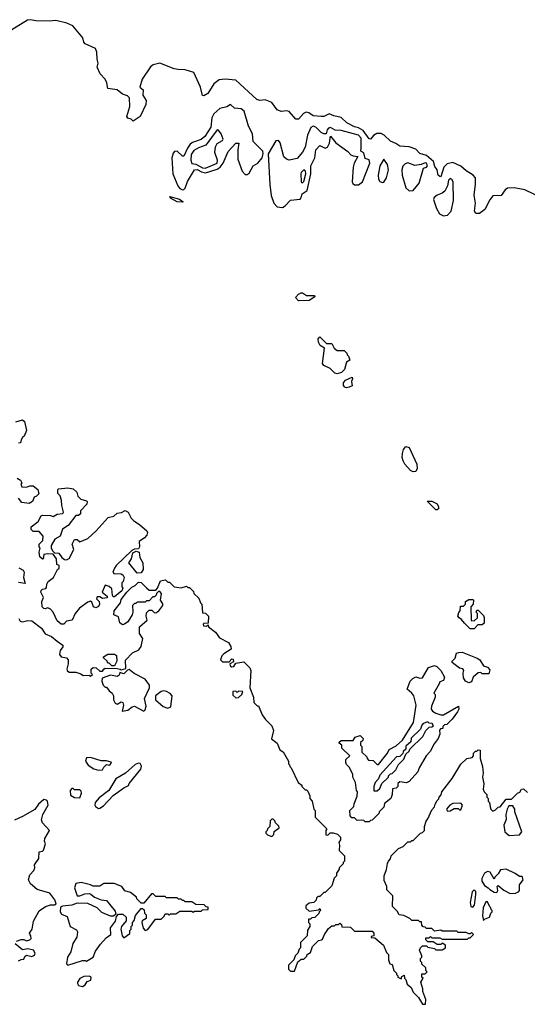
# Model space of a CAD drawing. Extents: x 2923744 to 3052146, y 543855 to 918667.
# Tile 22 of 50: x 2975853 to 2979663, y 805070 to 812462. Entities that reach past the tile are written whole.
import ezdxf

# ---------------------------------------------------------------- set-up
doc = ezdxf.new("R2010")
doc.units = 0

msp = doc.modelspace()

# ---------------------------------------------------------------- linework, layer by layer
at = {"layer": '0CON10XD'}
for points in [[(2979775, 811120.7), (2979645, 811184.5), (2979565, 811200.1), (2979513.6, 811196.4), (2979496.6, 811183.4), (2979467, 811143), (2979405, 811139.4), (2979381.6, 811108.4), (2979345, 811036.7), (2979305, 811006.9), (2979277.2, 811007.2), (2979265.6, 811025), (2979274.7, 811085.3), (2979264.2, 811145), (2979273.7, 811226.3), (2979272.7, 811275), (2979257.3, 811295), (2979205, 811326.4), (2979165, 811361.7), (2979105, 811390), (2979061.4, 811378.6), (2979035.3, 811355), (2979015, 811282.5), (2979005, 811283.8), (2978994.3, 811295), (2978987.1, 811335), (2978969.9, 811359.9), (2978957.5, 811397.5), (2978905, 811442.6), (2978857.2, 811457.2), (2978825, 811489), (2978775, 811508.5), (2978705, 811512.9), (2978675, 811532.8), (2978635, 811548.7), (2978588.4, 811595), (2978565, 811608.6), (2978532.6, 811607.4), (2978508.7, 811591.3), (2978486.6, 811565), (2978475, 811567.4), (2978430.8, 811630.8), (2978395, 811649.5), (2978365, 811657), (2978307.3, 811687.3), (2978265, 811727.4), (2978209.7, 811739.7), (2978175, 811754.6), (2978135, 811736.2), (2978115, 811734.7), (2978055, 811740.9), (2978022.6, 811762.6), (2978003.3, 811766.7), (2977981.9, 811758.1), (2977945, 811715.8), (2977925, 811714.4), (2977875, 811772.9), (2977855, 811778.6), (2977815, 811772.1), (2977785.3, 811785.3), (2977745, 811840.8), (2977695, 811859.2), (2977655, 811856.1), (2977632.2, 811862.2), (2977475, 812008.3), (2977394.1, 812015.9), (2977349.4, 812010.6), (2977309.6, 811980.4), (2977265, 811908.8), (2977235, 811890), (2977225, 811892.5), (2977210.8, 811955), (2977159.4, 812065), (2977095, 812084.4), (2977043.3, 812086.7), (2977012, 812092), (2976905, 812135.6), (2976855, 812122.9), (2976835, 812108.5), (2976772.9, 812015), (2976754.2, 811955), (2976779.4, 811935), (2976776.2, 811895), (2976802.9, 811855), (2976799.2, 811825), (2976756.2, 811735), (2976705, 811700), (2976690, 811715), (2976665, 811722.5), (2976657.5, 811735), (2976679.5, 811810.5), (2976676.7, 811875), (2976661.2, 811891.2), (2976623.7, 811903.7), (2976585, 811935.7), (2976514, 811944), (2976507.9, 811987.9), (2976493.3, 812015), (2976456.2, 812055), (2976433.3, 812105), (2976441.2, 812135), (2976433.9, 812166.1), (2976433, 812217), (2976422.5, 812245), (2976345, 812280), (2976335, 812292.5), (2976325.8, 812325), (2976250.8, 812415), (2976206.8, 812436.8), (2976125, 812456.1), (2976075, 812450), (2975975, 812453.5), (2975935, 812461.8), (2975911.7, 812458.3), (2975794.3, 812385.7)], [(2977075, 811183.9), (2977085, 811186), (2977095, 811198.1), (2977112.1, 811247.9), (2977165, 811335.4), (2977185, 811336.4), (2977218.6, 811318.6), (2977246.7, 811313.3), (2977335, 811339.2), (2977356.4, 811353.6), (2977379.8, 811385), (2977418.8, 811471.2), (2977475.5, 811535), (2977497.5, 811535), (2977489.6, 811485), (2977490.6, 811415), (2977522.9, 811325), (2977545, 811298.8), (2977560.6, 811299.4), (2977575, 811310.6), (2977605.8, 811364.2), (2977639.4, 811385), (2977674, 811425), (2977681.5, 811455), (2977678.2, 811475), (2977605, 811546.2), (2977600, 811605), (2977571.2, 811661.2), (2977538.3, 811775), (2977515, 811792.3), (2977465, 811798.4), (2977435, 811826), (2977407.5, 811807.5), (2977355, 811794.8), (2977309.4, 811755), (2977294.9, 811725.1), (2977287.2, 811655), (2977242.4, 811585), (2977215, 811562.2), (2977150.2, 811539.8), (2977132.3, 811527.7), (2977111.6, 811498.4), (2977085, 811437.1), (2977075, 811437.1), (2977033.6, 811473.6), (2977015, 811471.8), (2977005, 811459.5), (2976993.8, 811425), (2977002.3, 811305), (2977040.6, 811215), (2977055.2, 811195), (2977075, 811183.9)], [(2977245, 811348.2), (2977265, 811354), (2977334.9, 811385.1), (2977337.7, 811407.7), (2977318.2, 811465), (2977323.3, 811506.7), (2977335, 811531.5), (2977374, 811555), (2977380.7, 811565), (2977364.8, 811605), (2977345, 811631.7), (2977335, 811634.8), (2977249.3, 811520.7), (2977195, 811499.6), (2977161.1, 811478.9), (2977140.9, 811449.1), (2977137.4, 811407.4), (2977145, 811383.4), (2977175, 811377.2), (2977225, 811350.6), (2977245, 811348.2)], [(2977825, 811052.2), (2977846.5, 811063.5), (2977885, 811107), (2977956.9, 811115), (2977965.5, 811125), (2977971.9, 811155), (2978009.4, 811180.6), (2978039, 811305), (2978039, 811365), (2978067.9, 811425), (2978074.9, 811485), (2978105, 811518), (2978145, 811497.3), (2978163, 811505), (2978178.9, 811535), (2978185, 811587.5), (2978225, 811536.1), (2978315, 811473.5), (2978338.4, 811448.4), (2978355, 811439.9), (2978391.5, 811435), (2978364.1, 811385.9), (2978355.7, 811355), (2978348.1, 811245), (2978352.5, 811232.5), (2978365, 811222.7), (2978395, 811222.8), (2978425.3, 811244.7), (2978481.2, 811385), (2978475, 811408.5), (2978445, 811419.4), (2978435, 811461.9), (2978414.5, 811474.5), (2978416.3, 811496.3), (2978415, 811572.9), (2978395, 811596.1), (2978265, 811629.4), (2978221.6, 811631.6), (2978185, 811652.1), (2978171.6, 811648.4), (2978159.5, 811635), (2978154.2, 811605.8), (2978135, 811604), (2978115, 811613.8), (2978075.8, 811655.8), (2978055, 811662.9), (2978037.4, 811652.6), (2978012.6, 811595), (2977994.3, 811505.7), (2977975, 811466.8), (2977935, 811418.6), (2977875, 811407), (2977855, 811413.7), (2977835, 811431.7), (2977807.5, 811537.5), (2977795, 811553.8), (2977775, 811553.4), (2977717.7, 811455), (2977730.1, 811225), (2977741.3, 811141.3), (2977759.7, 811085), (2977785, 811058), (2977825, 811052.2)], [(2978575, 811238.6), (2978585, 811240.8), (2978606.5, 811275), (2978622.2, 811335), (2978612.5, 811375), (2978585, 811415.7), (2978556.4, 811365), (2978542.5, 811295), (2978545.4, 811265), (2978555, 811247.7), (2978575, 811238.6)], [(2977975, 811236.2), (2977985, 811246.7), (2978000, 811305), (2977998.1, 811325), (2977985, 811334.5), (2977965.3, 811315), (2977963, 811305), (2977964.8, 811245), (2977975, 811236.2)], [(2978775, 811176.6), (2978805, 811180.5), (2978849.9, 811235), (2978883.7, 811346.3), (2978905, 811354.8), (2978913.5, 811365), (2978905, 811384.7), (2978895, 811387), (2978866.2, 811373.8), (2978818, 811368), (2978765, 811387.7), (2978745, 811379.2), (2978728.9, 811361.1), (2978721, 811335), (2978722.5, 811295), (2978750.7, 811200.7), (2978775, 811176.6)], [(2979035, 810988.5), (2979065, 810994.2), (2979091.4, 811025), (2979108.1, 811105), (2979106.9, 811243.1), (2979099.7, 811259.7), (2979085, 811269.3), (2979071.8, 811258.2), (2979063.6, 811215), (2979045, 811175.2), (2979025, 811159.4), (2978985, 811144.3), (2978963.9, 811126.1), (2978958.1, 811111.9), (2978980.5, 811045), (2979004.4, 811004.4), (2979035, 810988.5)], [(2977075, 811092.5), (2977035, 811093.8), (2976985, 811122.5), (2976980, 811135), (2977052.5, 811115), (2977080, 811095), (2977075, 811092.5)], [(2977945, 810350), (2977923.6, 810376.4), (2977945, 810400), (2977965, 810410), (2977975, 810410), (2978005, 810390), (2978065, 810390), (2978068.3, 810381.7), (2978025, 810352.5), (2977945, 810350)], [(2978235, 809803.3), (2978217, 809807), (2978183, 809843), (2978136.4, 809866.4), (2978125, 809880), (2978140, 809995), (2978107, 810017), (2978095, 810040), (2978093, 810067), (2978105, 810080), (2978155, 810030), (2978195, 810030), (2978212.5, 809995), (2978235, 809977.5), (2978288.3, 809978.3), (2978308.3, 809958.3), (2978310, 809945), (2978320, 809935), (2978330, 809905), (2978305, 809890), (2978291.2, 809835), (2978267, 809813), (2978235, 809803.3)], [(2978305, 809697.5), (2978293.6, 809703.6), (2978283.3, 809715), (2978283.8, 809735), (2978297.5, 809755), (2978347.5, 809777.5), (2978350, 809765), (2978342.5, 809745), (2978347.5, 809712.5), (2978325, 809702.5), (2978305, 809697.5)], [(2975825, 809443.3), (2975875, 809457.5), (2975890, 809445), (2975903, 809377), (2975887.5, 809335), (2975873.6, 809326.4), (2975863, 809307), (2975860, 809285), (2975845, 809282.5)], [(2978805, 809067.5), (2978785, 809077.5), (2978743.3, 809125), (2978730.5, 809150.5), (2978724, 809175), (2978726.7, 809205), (2978734.1, 809235.9), (2978752.3, 809257.7), (2978775, 809250), (2978833.3, 809125), (2978836.7, 809093.3), (2978825, 809070), (2978805, 809067.5)], [(2975835, 809020), (2975860, 809005), (2975870, 808985), (2975862.5, 808975), (2975870, 808955), (2975905, 808952.5), (2975928.3, 808961.7), (2975955, 808962.5), (2975990, 808935), (2975997, 808903), (2975980, 808885), (2975961.7, 808878.3), (2975950, 808845), (2975925, 808830), (2975868.3, 808838.3), (2975845, 808870)], [(2976185, 807923.8), (2976164.1, 807924.1), (2976135, 807950), (2976104.1, 808014.1), (2976085, 808036.7), (2976065, 808047.5), (2976045, 808040), (2976035, 808042.5), (2976022.5, 808055), (2976020, 808095), (2976032.5, 808125), (2976012.5, 808165), (2976013, 808177), (2976023, 808187), (2976048.3, 808191.7), (2976055, 808200), (2976056.2, 808225), (2976065.8, 808244.2), (2976106, 808275), (2976136.4, 808333.6), (2976150, 808345), (2976150, 808365), (2976131.7, 808371.7), (2976130, 808415), (2976105, 808450), (2976065, 808452.5), (2976033, 808447), (2976030, 808415), (2976025, 808412.5), (2976005, 808430), (2976000, 808465), (2976007.5, 808495), (2976000, 808505), (2976000, 808525), (2976027, 808553), (2976030, 808585), (2975998.3, 808618.3), (2975955, 808620), (2975940, 808635), (2975940, 808655), (2975992.5, 808695), (2976015, 808737.5), (2976025, 808742.5), (2976085, 808740), (2976105, 808732.5), (2976135, 808750), (2976177.5, 808755), (2976182.5, 808765), (2976170, 808815), (2976167.5, 808855), (2976157, 808887), (2976140, 808905), (2976140, 808935), (2976145, 808940), (2976213.8, 808946.2), (2976255, 808940), (2976282.5, 808915), (2976290, 808885), (2976311.7, 808861.7), (2976355, 808850), (2976360, 808845), (2976357.5, 808825), (2976310, 808775), (2976308.3, 808751.7), (2976295, 808740), (2976275, 808740), (2976215.9, 808664.1), (2976173.8, 808636.2), (2976157.5, 808585), (2976117, 808563), (2976090, 808515), (2976090, 808495), (2976101.7, 808471.7), (2976115, 808460), (2976146.1, 808456.1), (2976170, 808425), (2976188.3, 808408.3), (2976205, 808407.5), (2976225, 808417.5), (2976260, 808485), (2976247.5, 808525), (2976265, 808560), (2976285, 808560), (2976305, 808542.5), (2976365, 808566.2), (2976428, 808625), (2976515.8, 808724.2), (2976560, 808735), (2976583.3, 808756.7), (2976617, 808763), (2976645, 808777.5), (2976666.7, 808765), (2976689.5, 808719.5), (2976708.8, 808698.8), (2976753, 808673), (2976807.5, 808625), (2976813, 808613), (2976808.2, 808591.8), (2976789.1, 808570.9), (2976750, 808545), (2976752.5, 808505), (2976745, 808490), (2976715, 808486.7), (2976695, 808477.5), (2976576.1, 808363.9), (2976563.3, 808345), (2976552.5, 808315), (2976560, 808305), (2976615, 808302.5), (2976627.5, 808295), (2976636.7, 808275), (2976630, 808245), (2976620, 808235), (2976620, 808205), (2976627.5, 808195), (2976620, 808175), (2976565, 808130), (2976555, 808130), (2976548.3, 808138.3), (2976545, 808190), (2976525, 808207.5), (2976495, 808217.5), (2976472.5, 808165), (2976510, 808135), (2976508.3, 808121.7), (2976475, 808117.5), (2976455, 808130), (2976435, 808130), (2976430, 808115), (2976450, 808095), (2976452.5, 808075), (2976445, 808057.5), (2976425, 808046.7), (2976407.5, 808055), (2976395, 808090), (2976385, 808097.5), (2976365, 808090), (2976302, 808045), (2976270, 808005), (2976246.2, 807955), (2976203.8, 807946.2), (2976185, 807923.8)], [(2978985, 808782.5), (2978975, 808782.5), (2978911.7, 808848.3), (2978945, 808847.5), (2978985, 808827.5), (2978996.7, 808805), (2978995, 808790), (2978985, 808782.5)], [(2976735, 808307.5), (2976672.5, 808385), (2976692.5, 808415), (2976701.7, 808458.3), (2976728.3, 808471.7), (2976750, 808465), (2976753.6, 808423.6), (2976777.5, 808385), (2976780, 808335), (2976765, 808310), (2976735, 808307.5)], [(2975847, 808347), (2975879.3, 808329.3), (2975887.5, 808315), (2975882.5, 808275), (2975895, 808230)], [(2975895, 808230), (2975845, 808236)], [(2976135, 807796.7), (2976177.5, 807765), (2976177, 807753), (2976157.5, 807725), (2976152.5, 807695), (2976165, 807677.5), (2976205, 807670), (2976217, 807657), (2976217.5, 807625), (2976207.5, 807585), (2976210, 807575), (2976225, 807562.5), (2976275, 807562.5), (2976311.7, 807551.7), (2976328.3, 807538.3), (2976375, 807540), (2976385, 807532.5), (2976400, 807545), (2976390, 807555), (2976390, 807585), (2976405, 807597.5), (2976427, 807597), (2976455, 807570), (2976475, 807570), (2976483.6, 807586.4), (2976495, 807592.5), (2976585, 807590), (2976607, 807587), (2976615, 807580), (2976648.3, 807591.7), (2976646.4, 807653.6), (2976700.7, 807709.3), (2976747.7, 807732.3), (2976763.9, 807756.1), (2976777.5, 807815), (2976753.3, 807855), (2976752.5, 807905), (2976810, 807955), (2976802.5, 807985), (2976805, 808010), (2976825, 808030), (2976845, 808030), (2976861.7, 808011.7), (2976875, 808010), (2976897.5, 808025), (2976927, 808063), (2976927, 808077), (2976910, 808105), (2976917.5, 808155), (2976905, 808170), (2976895, 808170), (2976880, 808155), (2976878.3, 808141.7), (2976865, 808130), (2976851.7, 808128.3), (2976825, 808100), (2976805, 808100), (2976795, 808090), (2976735, 808090), (2976725, 808080), (2976715, 808080), (2976700, 808065), (2976702.5, 808015), (2976696.7, 807995), (2976665, 807942.5), (2976640, 807925), (2976625, 807920), (2976603.6, 807933.6), (2976595, 807980), (2976560, 807995), (2976562.5, 808025), (2976610, 808085), (2976615, 808110), (2976657, 808163), (2976695, 808202.5), (2976720, 808215), (2976745, 808240), (2976765, 808237.5), (2976805, 808196.7), (2976825, 808180), (2976875, 808180), (2976887, 808193), (2976910, 808250), (2976946.4, 808256.4), (2976965, 808240), (2976978.3, 808238.3), (2977013, 808203), (2977065, 808197.5), (2977105, 808210), (2977115, 808200), (2977128.3, 808198.3), (2977158.3, 808168.3), (2977160, 808155), (2977198.3, 808118.3), (2977210, 808085), (2977220, 808075), (2977225, 808010), (2977247, 808007), (2977270, 807985), (2977268.3, 807931.7), (2977235, 807930), (2977230, 807925), (2977231.7, 807911.7), (2977255, 807910), (2977268.3, 807918.3), (2977270, 807905), (2977323, 807863), (2977351.7, 807821.7), (2977420, 807785), (2977437, 807757), (2977440, 807735), (2977385, 807700), (2977370, 807685), (2977360, 807655), (2977375, 807640), (2977425, 807640), (2977445, 807662.5), (2977455, 807660), (2977458.3, 807641.7), (2977430, 807625), (2977431.7, 807611.7), (2977445, 807602.5), (2977460, 807605), (2977475, 807630), (2977535, 807640), (2977580, 807595), (2977587.5, 807575), (2977580, 807445), (2977607.5, 807375), (2977610, 807335), (2977635, 807310), (2977645, 807310), (2977673, 807243), (2977697, 807207), (2977745, 807160), (2977757.5, 807125), (2977743, 807063), (2977785, 807030), (2977805, 806980), (2977830, 806965), (2977870, 806895), (2977870, 806875), (2977878.3, 806868.3), (2977880, 806855), (2977890, 806845), (2977942.5, 806735), (2977970, 806715), (2977970, 806705), (2977995, 806680), (2978005, 806680), (2978015, 806670), (2978030, 806635), (2978030, 806615), (2978047.5, 806595), (2978060, 806535), (2978070, 806525), (2978070, 806475), (2978158.3, 806388.3), (2978150, 806375), (2978151.7, 806341.7), (2978165, 806340), (2978183, 806357), (2978205, 806357.5), (2978238.3, 806348.3), (2978260, 806325), (2978260, 806305), (2978247.5, 806285), (2978252.5, 806265), (2978250, 806225), (2978290, 806185), (2978290, 806145), (2978280, 806135), (2978280, 806125), (2978250, 806095), (2978250, 806085), (2978230, 806055), (2978230, 806035), (2978213, 806017), (2978195, 805960), (2978145, 805910), (2978135, 805910), (2978105, 805880), (2978095, 805880), (2978081.7, 805868.3), (2978078.3, 805851.7), (2978060, 805835), (2978025, 805830), (2978001.7, 805808.3), (2978001.7, 805791.7), (2978025, 805770), (2978095, 805780), (2978105, 805790), (2978110, 805775), (2978100, 805765), (2978098.3, 805751.7), (2978068.3, 805721.7), (2978045, 805720), (2978035, 805710), (2978021.7, 805708.3), (2978020, 805685), (2978030, 805675), (2978030, 805655), (2978013, 805627), (2978010, 805585), (2977960, 805535), (2977960, 805495), (2977950, 805485), (2977940, 805455), (2977920, 805435), (2977910, 805405), (2977870, 805365), (2977870, 805335), (2977885, 805320), (2977915, 805320), (2977941.7, 805388.3), (2977965, 805410), (2977985, 805410), (2978008.3, 805431.7), (2978010, 805445), (2978035, 805460), (2978050, 805505), (2978095, 805550), (2978117, 805553), (2978125, 805560), (2978140, 805595), (2978171.7, 805638.3), (2978195, 805660), (2978215, 805660), (2978225, 805670), (2978245, 805670), (2978255, 805680), (2978268.3, 805668.3), (2978271.7, 805651.7), (2978335, 805650), (2978365, 805620), (2978498.3, 805618.3), (2978510, 805605), (2978510, 805585), (2978491.7, 805578.3), (2978491.7, 805571.7), (2978518.3, 805568.3), (2978583, 805513), (2978605, 805460), (2978620, 805445), (2978620, 805405), (2978630, 805375), (2978648.3, 805368.3), (2978660, 805325), (2978680, 805305), (2978680, 805295), (2978690, 805285), (2978690, 805275), (2978715, 805260), (2978721.7, 805278.3), (2978738.3, 805288.3), (2978740, 805265), (2978750, 805255), (2978761.7, 805221.7), (2978790, 805195), (2978805, 805160), (2978845, 805120), (2978875, 805070), (2978898.3, 805071.7), (2978900, 805105), (2978877.5, 805165), (2978877.5, 805185), (2978862.5, 805235), (2978880, 805265), (2978870, 805275), (2978871.7, 805298.3), (2978895, 805300), (2978910, 805315), (2978900, 805325), (2978900, 805345), (2978871.7, 805371.7), (2978870, 805385), (2978860, 805395), (2978860, 805415), (2978870, 805425), (2978870, 805435), (2978853, 805477), (2978860, 805495), (2978875, 805510), (2978905, 805510), (2978915, 805500), (2978965, 805490), (2978975, 805480), (2979025, 805480), (2979050, 805495), (2979050, 805515), (2979025, 805530), (2979015, 805520), (2978985, 805520), (2978955, 805540), (2978915, 805540), (2978900, 805555), (2978901.7, 805568.3), (2978925, 805570), (2978935, 805580), (2978945, 805570), (2979005, 805570), (2979025, 805560), (2979215, 805560), (2979225, 805570), (2979235, 805570), (2979260, 805595), (2979245, 805610), (2979235, 805600), (2979225, 805600), (2979205, 805610), (2979145, 805610), (2979135, 805620), (2979025, 805620), (2979015, 805627.5), (2978965, 805620), (2978945, 805640), (2978905, 805640), (2978895, 805650), (2978881.7, 805651.7), (2978870, 805665), (2978868.3, 805688.3), (2978855, 805690), (2978845, 805700), (2978795, 805700), (2978780, 805715), (2978735, 805737.5), (2978701.7, 805741.7), (2978685, 805770), (2978650, 805805), (2978652.5, 805885), (2978608.3, 805928.3), (2978607.5, 805955), (2978588.3, 805998.3), (2978587.5, 806035), (2978607, 806083), (2978613, 806127), (2978620, 806145), (2978637, 806163), (2978640, 806185), (2978695, 806240), (2978730, 806255), (2978765, 806290), (2978785, 806290), (2978795, 806300), (2978805, 806300), (2978860, 806355), (2978875, 806360), (2978890, 806375), (2978890, 806405), (2978902.5, 806445), (2978916.7, 806463.3), (2978945, 806530), (2978967, 806553), (2978971.7, 806571.7), (2978985, 806600), (2978998.3, 806611.7), (2979000, 806625), (2979017.5, 806642.5), (2979022.5, 806665), (2979100, 806765), (2979165, 806872.5), (2979210, 806915), (2979248.3, 806921.7), (2979260, 806935), (2979260, 806955), (2979275, 806970), (2979285, 806970), (2979295, 806980), (2979308.3, 806978.3), (2979310, 806915), (2979326.7, 806855), (2979332.5, 806805), (2979327.5, 806775), (2979337.5, 806725), (2979332.5, 806685), (2979340, 806665), (2979360, 806645), (2979360, 806625), (2979370, 806615), (2979370, 806595), (2979380, 806585), (2979383, 806553), (2979390, 806535), (2979405, 806520), (2979425, 806530), (2979445, 806550), (2979458.3, 806551.7), (2979505, 806610), (2979545, 806610), (2979590, 806655), (2979606.4, 806663.6), (2979620, 806685), (2979635, 806687.5), (2979665, 806660)], [(2979265, 807890), (2979235, 807890), (2979190.7, 807930.7), (2979169.3, 807959.3), (2979150.7, 807970.7), (2979142.5, 807985), (2979148.3, 808011.7), (2979160, 808025), (2979161.7, 808058.3), (2979185, 808060), (2979200, 808075), (2979200, 808095), (2979225, 808110), (2979255, 808110), (2979260, 808105), (2979257, 808073), (2979240, 808055), (2979241.7, 807951.7), (2979265, 807950), (2979288.3, 807971.7), (2979290, 808005), (2979280, 808015), (2979285, 808030), (2979295, 808030), (2979335, 807990), (2979340, 807975), (2979338.3, 807931.7), (2979325, 807920), (2979291.7, 807918.3), (2979265, 807890)], [(2975845.9, 807965.9), (2975856.4, 807946.4), (2975875, 807942.5), (2975915, 807952.5), (2975945, 807950), (2976017.5, 807895), (2976045, 807852.5), (2976092.3, 807832.3), (2976135, 807796.7)], [(2979225, 807482.5), (2979200, 807495), (2979185, 807520), (2979182.5, 807555), (2979187.5, 807575), (2979178.3, 807588.3), (2979153, 807593), (2979100, 807635), (2979100, 807645), (2979121.7, 807668.3), (2979132.5, 807705), (2979148.3, 807711.7), (2979175, 807713.8), (2979287.7, 807667.7), (2979307.5, 807655), (2979335, 807610), (2979365, 807600), (2979381.7, 807581.7), (2979375, 807550), (2979325, 807550), (2979315, 807560), (2979295, 807557.5), (2979257.5, 807525), (2979245, 807490), (2979225, 807482.5)], [(2976565, 807610), (2976545, 807610), (2976525, 807630), (2976515, 807630), (2976510, 807645), (2976481.7, 807671.7), (2976481.7, 807678.3), (2976515, 807697.5), (2976565, 807697.5), (2976578.3, 807688.3), (2976582.5, 807645), (2976565, 807610)], [(2976785, 807270), (2976795, 807280), (2976801.7, 807308.3), (2976790, 807365), (2976827.5, 807445), (2976827, 807467), (2976795, 807510), (2976713, 807553), (2976675, 807582.5), (2976661.7, 807578.3), (2976635, 807550), (2976605, 807560), (2976598.3, 807541.7), (2976585, 807530), (2976535, 807540), (2976471.7, 807518.3), (2976470, 807495), (2976480, 807465), (2976495, 807450), (2976505, 807450), (2976523.6, 807423.6), (2976547.5, 807405), (2976557.5, 807385), (2976557.5, 807355), (2976570.7, 807330.7), (2976585, 807322.5), (2976615, 807340), (2976627, 807337), (2976632.5, 807315), (2976621.7, 807271.7), (2976665, 807277.5), (2976696.4, 807303.6), (2976715, 807308.8), (2976785, 807270)], [(2978475, 806440), (2978445, 806440), (2978435, 806450), (2978415, 806452.5), (2978385, 806450), (2978365, 806470), (2978345, 806470), (2978332.5, 806485), (2978330, 806525), (2978360, 806555), (2978362.5, 806575), (2978386.4, 806633.6), (2978387.5, 806665), (2978380, 806675), (2978372.5, 806735), (2978352.5, 806775), (2978352.5, 806795), (2978328.3, 806848.3), (2978305, 806870), (2978300, 806885), (2978301.7, 806908.3), (2978330, 806935), (2978271.7, 806991.7), (2978270, 807015), (2978251.7, 807031.7), (2978251.7, 807038.3), (2978265, 807050), (2978355, 807050), (2978370, 807075), (2978408.3, 807088.3), (2978430, 807065), (2978428.3, 807051.7), (2978410, 807035), (2978410, 807015), (2978420, 807005), (2978421.7, 806961.7), (2978458.3, 806928.3), (2978460, 806915), (2978471.7, 806901.7), (2978505, 806900), (2978535, 806870), (2978545, 806870), (2978612.5, 806955), (2978627, 806983), (2978679.7, 807010.3), (2978726.7, 807053.3), (2978807.5, 807185), (2978828.8, 807315), (2978810, 807385), (2978796.4, 807406.4), (2978760, 807435), (2978782.5, 807495), (2978803.6, 807516.4), (2978825, 807527.5), (2978855, 807517.5), (2978875, 807520), (2978920.5, 807599.5), (2978965, 807613.3), (2978982.5, 807605), (2979012.5, 807575), (2979042.5, 807525), (2979035, 807500), (2979005, 807490), (2979000, 807475), (2978960, 807405), (2978970, 807395), (2978970, 807375), (2978943, 807307), (2978940, 807285), (2978950.7, 807270.7), (2978975, 807256.7), (2979015, 807243.3), (2979033.6, 807243.6), (2979147.5, 807307.5), (2979150, 807285), (2979140, 807265), (2979099.3, 807210.7), (2979058.3, 807171.7), (2979041.7, 807168.3), (2979030, 807155), (2979028.3, 807141.7), (2979011.7, 807138.3), (2979002.5, 807127.5), (2979007, 807097), (2978993.3, 807065), (2978963.3, 807025), (2978933, 806967), (2978903.3, 806935), (2978850, 806845), (2978840, 806815), (2978775, 806742.5), (2978755, 806732.5), (2978705, 806740), (2978691.7, 806728.3), (2978690, 806705), (2978678.3, 806691.7), (2978651.7, 806688.3), (2978647.5, 806645), (2978637.5, 806615), (2978591.7, 806578.3), (2978585, 806550), (2978550, 806515), (2978550, 806505), (2978498.3, 806451.7), (2978485, 806450), (2978475, 806440)], [(2976965, 807292.5), (2976987, 807303), (2976997.5, 807385), (2976983, 807403), (2976955, 807417.5), (2976935, 807423.3), (2976915, 807417.5), (2976872.5, 807385), (2976872.5, 807355), (2976930, 807305), (2976965, 807292.5)], [(2977475, 807370), (2977495, 807372.5), (2977520, 807395), (2977528.3, 807418.3), (2977495, 807420), (2977485, 807410), (2977475, 807420), (2977451.7, 807418.3), (2977451.7, 807391.7), (2977475, 807370)], [(2978511.7, 806671.7), (2978535, 806672.5), (2978555, 806690), (2978571.7, 806728.3), (2978620, 806775), (2978620, 806785), (2978635, 806800), (2978648.3, 806801.7), (2978675, 806830), (2978695, 806870), (2978735, 806910), (2978751.7, 806948.3), (2978775, 806970), (2978780, 806985), (2978879.3, 807080.7), (2978900, 807125), (2978925, 807150), (2978947, 807153), (2978958.3, 807161.7), (2978948.3, 807178.3), (2978925, 807180), (2978915, 807190), (2978881.7, 807178.3), (2978870, 807165), (2978860, 807135), (2978791.7, 807068.3), (2978788.3, 807041.7), (2978751.7, 807008.3), (2978750, 806985), (2978731.7, 806968.3), (2978728.3, 806951.7), (2978705, 806930), (2978681.7, 806928.3), (2978555, 806790), (2978547, 806763), (2978520, 806735), (2978510, 806705), (2978511.7, 806671.7)], [(2976445, 806827.5), (2976475, 806830), (2976485, 806850), (2976505, 806870), (2976530, 806865), (2976542.5, 806885), (2976538.3, 806888.3), (2976505, 806897.5), (2976465, 806896.7), (2976385, 806922.5), (2976355, 806920), (2976347.5, 806895), (2976367.5, 806865), (2976408.3, 806838.3), (2976445, 806827.5)], [(2976445, 806541.2), (2976455, 806543.3), (2976480.9, 806559.1), (2976555, 806636.7), (2976635, 806696), (2976668.3, 806711.7), (2976675, 806727.5), (2976761.9, 806835), (2976767, 806857), (2976757.9, 806877.9), (2976745, 806881.4), (2976719.6, 806870.4), (2976648, 806805), (2976575, 806762.5), (2976522, 806675), (2976450.4, 806619.6), (2976420, 806585), (2976415.8, 806565), (2976421.2, 806555), (2976445, 806541.2)], [(2976305, 806620), (2976317.5, 806655), (2976315, 806670), (2976305, 806680), (2976265, 806680), (2976255, 806690), (2976245, 806690), (2976232.5, 806675), (2976235, 806640), (2976265, 806622.5), (2976305, 806620)], [(2975830, 805545), (2975863, 805557), (2975885, 805557.5), (2975905, 805547.5), (2975930, 805555), (2975940, 805565), (2975937.5, 805585), (2975930.7, 805590.7), (2975927.5, 805605), (2975947.5, 805635), (2975956.7, 805695), (2975998.3, 805771.7), (2976046.1, 805803.9), (2976083.9, 805816.1), (2976115, 805817.5), (2976127.5, 805825), (2976116.7, 805855), (2976080, 805905), (2975985, 805931.2), (2975933.8, 805975), (2975920, 806005), (2975928.8, 806041.2), (2975960, 806075), (2975966.7, 806095), (2975963, 806117), (2975997.5, 806165), (2976000, 806215), (2976025, 806220), (2976031.7, 806228.3), (2976047.5, 806275), (2976040, 806295), (2976042.5, 806315), (2976076.7, 806375), (2976025, 806432.5), (2976017.5, 806455), (2976027.5, 806495), (2976067.5, 806565), (2976062.5, 806595), (2976053.6, 806603.6), (2976035, 806606.7), (2975995, 806572.5), (2975967.3, 806532.7), (2975875, 806478.8), (2975815, 806453.3)], [(2979065, 806520), (2979085, 806522.5), (2979115, 806540), (2979145, 806540), (2979155, 806530), (2979165, 806530), (2979177.5, 806565), (2979165, 806580), (2979105, 806577.5), (2979082.5, 806565), (2979057.5, 806535), (2979065, 806520)], [(2979527, 806337), (2979605, 806343.3), (2979622.5, 806365), (2979570, 806515), (2979570, 806535), (2979555, 806560), (2979525, 806560), (2979512.5, 806535), (2979502.5, 806495), (2979503, 806457), (2979486.2, 806415), (2979493.3, 806365), (2979527, 806337)], [(2977745, 806330), (2977760, 806345), (2977761.7, 806368.3), (2977800, 806395), (2977798.3, 806408.3), (2977771.7, 806431.7), (2977768.3, 806448.3), (2977755, 806460), (2977745, 806460), (2977731.7, 806448.3), (2977730, 806405), (2977711.7, 806388.3), (2977710, 806375), (2977700, 806365), (2977700, 806355), (2977711.7, 806341.7), (2977745, 806330)], [(2979535, 805901.2), (2979575, 805904), (2979596.1, 805913.9), (2979603.3, 805925), (2979603.6, 805966.4), (2979632.5, 806005), (2979625, 806030), (2979605, 806030), (2979572.5, 806052.5), (2979505, 806083.3), (2979461.7, 806078.3), (2979445, 806050), (2979420, 806025), (2979415, 806010), (2979385, 806062.5), (2979363.6, 806066.4), (2979342.5, 806055), (2979322.5, 806015), (2979322.5, 805995), (2979340.7, 805960.7), (2979370, 805945), (2979381.7, 805931.7), (2979415, 805912.5), (2979435, 805910), (2979442.5, 805925), (2979437.5, 805955), (2979445, 805962.5), (2979485.8, 805925.8), (2979535, 805901.2)], [(2976215, 805363.3), (2976325, 805400), (2976345, 805400), (2976355, 805393.3), (2976405, 805423.3), (2976421.4, 805468.6), (2976459.7, 805520.3), (2976501.8, 805568.2), (2976535.7, 805594.3), (2976534.7, 805645.3), (2976572.9, 805695), (2976580.3, 805729.7), (2976594.3, 805745.7), (2976627.4, 805747.4), (2976653.1, 805723.1), (2976652.7, 805697.3), (2976616.7, 805655), (2976611.2, 805635), (2976623, 805583), (2976635, 805570), (2976678.3, 805601.7), (2976680, 805625), (2976690, 805635), (2976690, 805655), (2976700, 805665), (2976700, 805685), (2976711.7, 805698.3), (2976723, 805737), (2976765, 805790), (2976775, 805790), (2976788.3, 805778.3), (2976790, 805755), (2976801.7, 805741.7), (2976802.5, 805715), (2976773.3, 805696.7), (2976770, 805685), (2976780.5, 805640.5), (2976795, 805623.3), (2976815, 805632.5), (2976871.7, 805708.3), (2976915, 805710), (2976938.3, 805731.7), (2976945, 805750), (2976965, 805750), (2976975, 805740), (2976985, 805750), (2977025, 805750), (2977055, 805770), (2977145, 805770), (2977155, 805762.5), (2977165, 805770), (2977215, 805770), (2977225, 805780), (2977268.3, 805781.7), (2977268.3, 805798.3), (2977251.7, 805801.7), (2977237, 805817), (2977175, 805820), (2977145, 805840), (2977095, 805840), (2977085, 805850), (2977075, 805850), (2977065, 805860), (2977045, 805860), (2977035, 805870), (2976955, 805870), (2976945, 805880), (2976875, 805880), (2976855, 805900), (2976841.7, 805898.3), (2976785, 805830), (2976765, 805830), (2976731.7, 805861.7), (2976730, 805875), (2976685, 805910), (2976643, 805923), (2976620, 805955), (2976563, 805977), (2976483.6, 805976.4), (2976455, 805957.5), (2976405, 805957.5), (2976385, 805967.5), (2976315, 805983.3), (2976273.6, 805976.4), (2976263.3, 805945), (2976283.3, 805883.3), (2976303.6, 805883.6), (2976340.7, 805899.3), (2976375, 805901.1), (2976387.6, 805897.6), (2976414, 805875), (2976465, 805853.8), (2976505, 805850), (2976569.1, 805769.1), (2976574.3, 805745.7), (2976558, 805732), (2976535, 805731.8), (2976469.5, 805759.5), (2976435, 805794.2), (2976363.4, 805826.6), (2976285, 805830), (2976245, 805813.8), (2976175, 805807.5), (2976160, 805800), (2976157.5, 805765), (2976167, 805747), (2976208.3, 805728.3), (2976232, 805655), (2976278.3, 805628.3), (2976286.7, 805615), (2976282.5, 805575), (2976252.3, 805527.7), (2976236, 805465), (2976211.2, 805425), (2976203.3, 805375), (2976215, 805363.3)], [(2979255, 805800), (2979266.4, 805813.6), (2979277.5, 805895), (2979277, 805917), (2979265, 805930), (2979250, 805915), (2979233.6, 805833.6), (2979240, 805805), (2979255, 805800)], [(2979335, 805700), (2979341.7, 805708.3), (2979380, 805725), (2979390, 805755), (2979400, 805765), (2979400, 805775), (2979391.7, 805781.7), (2979390, 805795), (2979381.7, 805801.7), (2979365, 805840), (2979351.7, 805838.3), (2979332.5, 805795), (2979327.5, 805735), (2979335, 805700)], [(2975845, 805396.7), (2975863, 805407), (2975885, 805410), (2975891.7, 805428.3), (2975905, 805440), (2975945, 805430), (2975965, 805440), (2975968.8, 805455), (2975956.1, 805476.1), (2975915, 805487.5), (2975875, 805480), (2975820, 805525)], [(2976325, 805204), (2976343.8, 805215), (2976360, 805240), (2976387.7, 805252.3), (2976390, 805275), (2976375, 805282.5), (2976335, 805280), (2976305, 805263.3), (2976286, 805235), (2976286, 805225), (2976295, 805210.8), (2976325, 805204)]]:
    msp.add_lwpolyline(points, dxfattribs=at)

doc.saveas('drawing.dxf')
